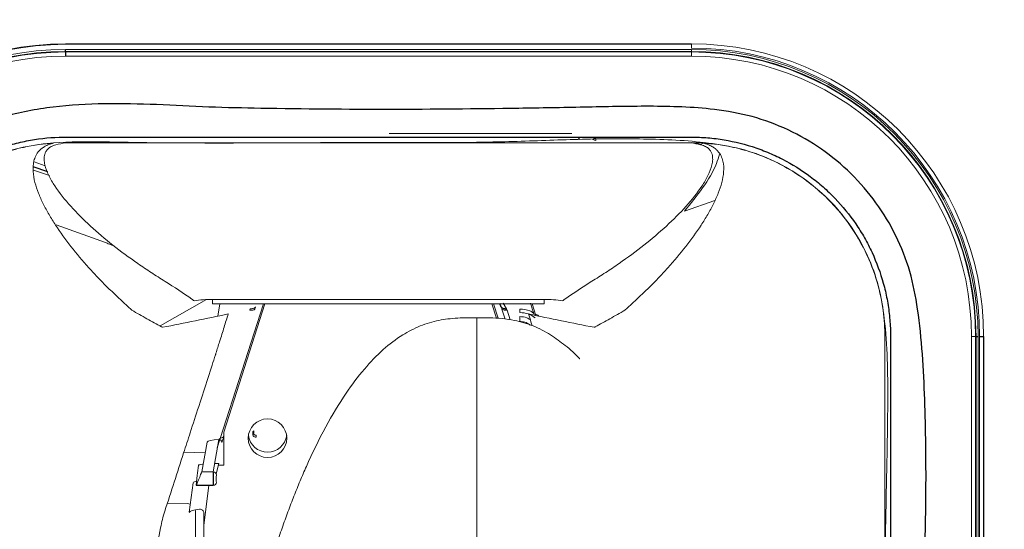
# Model space of a CAD drawing. Header units: millimetres. Extents: x 6 to 425, y 6 to 273.
# Tile 45 of 103: x 227.34 to 231.32, y 127.71 to 129.77. Entities that reach past the tile are written whole.
import ezdxf

# ---------------------------------------------------------------- set-up
doc = ezdxf.new("R2010")
doc.units = ezdxf.units.MM

msp = doc.modelspace()

# ---------------------------------------------------------------- linework, layer by layer
at = {"color": 144, "linetype": 'Continuous', "lineweight": 18}
for p, q in [((227.525, 129.6738), (230.0583, 129.6738)), ((230.0583, 129.6721), (227.525, 129.6721)), ((227.525, 129.6513), (230.0583, 129.6513)), ((230.0583, 129.6429), (227.525, 129.6429)), ((227.525, 129.6411), (230.0583, 129.6411)), ((230.0583, 129.6571), (230.0583, 129.6738)), ((230.0583, 129.6429), (230.0583, 129.6513)), ((230.0583, 129.6411), (230.0583, 129.6244)), ((230.0583, 129.6244), (227.525, 129.6244)), ((228.8352, 129.3117), (229.5746, 129.3117)), ((229.6018, 129.2932), (229.6066, 129.2867)), ((229.6607, 129.2867), (229.6573, 129.2886)), ((229.6656, 129.2932), (229.6607, 129.2867)), ((229.6714, 129.2913), (229.6714, 129.2831)), ((227.525, 129.2741), (230.0583, 129.2741)), ((227.3963, 129.1634), (227.4599, 129.1421)), ((227.3984, 129.1964), (227.4436, 129.1813)), ((230.1535, 129.0405), (230.0305, 128.9972)), ((227.6867, 128.8701), (227.4874, 128.9416)), ((228.1205, 128.6407), (229.4628, 128.6407)), ((228.1205, 128.6228), (228.1205, 128.6407)), ((229.4628, 128.6228), (229.4628, 128.6407)), ((228.0953, 128.6394), (227.9081, 128.5332)), ((228.1205, 128.6228), (229.4628, 128.6228)), ((228.1419, 128.5729), (228.1497, 128.6228)), ((228.1517, 128.0779), (228.3261, 128.6228)), ((228.3326, 128.6228), (228.1664, 128.1035)), ((229.2694, 128.5643), (229.2507, 128.6228)), ((229.2572, 128.6228), (229.276, 128.5639)), ((229.2886, 128.611), (229.2845, 128.6186)), ((229.3046, 128.5611), (229.2917, 128.6014)), ((229.2966, 128.6246), (229.3106, 128.6024)), ((229.4295, 128.5754), (229.4144, 128.6228)), ((229.3126, 128.5975), (229.3252, 128.558)), ((230.8416, 122.7241), (230.8416, 128.4908)), ((231.1919, 122.4908), (231.1919, 128.4908)), ((231.1919, 128.4908), (231.2086, 128.4908)), ((231.2086, 128.4908), (231.2086, 122.4908)), ((231.2105, 122.4908), (231.2105, 128.4908)), ((231.2188, 128.4908), (231.2188, 122.4908)), ((231.2247, 122.4908), (231.2247, 128.4908)), ((228.1664, 128.1035), (228.1664, 127.97)), ((228.2838, 128.1023), (228.2838, 128.0934)), ((228.2869, 128.1008), (228.2869, 128.1091)), ((228.2963, 128.0832), (228.2963, 128.0915)), ((228.0985, 128.063), (228.0764, 127.9433)), ((228.1233, 127.9433), (228.1453, 128.0744)), ((228.1394, 128.0396), (228.1503, 128.0736)), ((228.0043, 128.0223), (228.0906, 128.0203)), ((228.1289, 127.9768), (228.1453, 127.9768)), ((228.1453, 127.9768), (228.135, 127.9356)), ((228.1664, 127.97), (228.1436, 127.97)), ((228.0537, 127.8888), (228.0584, 127.9287)), ((228.0764, 127.9433), (228.1233, 127.9433)), ((228.0261, 127.7793), (228.0416, 127.899)), ((228.0539, 127.8888), (228.0537, 127.8888)), ((228.106, 127.8886), (228.0849, 127.7265)), ((228.0188, 127.8147), (227.9377, 127.8163)), ((228.0513, 127.5917), (228.0513, 127.7821)), ((228.0849, 127.7265), (228.0849, 127.49))]:
    msp.add_line(p, q, dxfattribs=at)
at = {"color": 7, "linetype": 'Continuous', "lineweight": 25}
for p, q in [((227.525, 129.6429), (227.525, 129.6513)), ((227.525, 129.6411), (227.525, 129.6244)), ((227.4537, 129.157), (227.3945, 129.1768)), ((229.2824, 128.6246), (229.2877, 128.6098)), ((231.2105, 128.4908), (231.2188, 128.4908)), ((231.2247, 128.4908), (231.2414, 128.4908)), ((231.2414, 128.4908), (231.2414, 122.4908)), ((228.0537, 127.8886), (228.1232, 127.8886)), ((227.9377, 127.8163), (227.9377, 127.817))]:
    msp.add_line(p, q, dxfattribs=at)
at = {"color": 144, "linetype": 'Continuous', "lineweight": 18, "flags": 128}
for points in [[(228.2916, 128.6014), (228.291, 128.6001), (228.2899, 128.5991), (228.2882, 128.5983), (228.2858, 128.5977), (228.2829, 128.5973), (228.2793, 128.5971), (228.2753, 128.5972), (228.2707, 128.5975)], [(228.2947, 128.611), (228.2939, 128.6091), (228.2926, 128.6075), (228.2907, 128.6061), (228.2882, 128.6048), (228.2851, 128.6039), (228.2815, 128.6031), (228.2774, 128.6026), (228.2727, 128.6024)], [(228.0555, 127.904), (228.0533, 127.9038), (228.0471, 127.9026), (228.0432, 127.901), (228.0416, 127.899)]]:
    msp.add_lwpolyline(points, dxfattribs=at)
at = {"color": 7, "linetype": 'Continuous', "lineweight": 25, "flags": 128}
msp.add_lwpolyline([(229.2886, 128.611), (229.2894, 128.6091), (229.2907, 128.6075), (229.2926, 128.6061), (229.2951, 128.6048), (229.2982, 128.6039), (229.3018, 128.6031), (229.3059, 128.6026), (229.3106, 128.6024)], dxfattribs=at)
at = {"color": 144, "linetype": 'Continuous', "lineweight": 18}
msp.add_circle((228.3429, 128.0792), 0.0779, dxfattribs=at)
for centre, radius, start, end in [((227.525, 128.4908), 1.183, 90, 180), ((227.525, 128.4908), 1.1813, 90, 180), ((227.525, 128.4908), 1.1605, 90, 180), ((227.525, 128.4908), 1.1522, 90, 180), ((227.525, 128.4908), 1.1503, 90, 180), ((230.0583, 128.4908), 1.183, 0, 90), ((230.0583, 128.4908), 1.1664, 0, 90), ((230.0583, 128.4908), 1.1605, 0, 90), ((230.0583, 128.4908), 1.1522, 0, 90), ((230.0583, 128.4908), 1.1503, 0, 90), ((227.525, 128.4908), 1.1336, 90, 180), ((230.0583, 128.4908), 1.1336, 0, 90), ((230.1472, 129.2082), 0.0763, 122.3941, 131.421), ((228.3432, 128.1014), 0.0785, 188.2446, 351.7554), ((228.2942, 128.0934), 0.0104, 134.6694, 281.7261), ((228.1455, 128.062), 0.0126, 1.5031, 89.4683), ((228.1233, 127.9306), 0.0127, 0.7593, 90.1178), ((228.1234, 127.9014), 0.0126, 269.411, 359.7119)]:
    msp.add_arc(centre, radius, start, end, dxfattribs=at)
for centre, major_axis, ratio, start_param, end_param in [((228.1596, 128.0626), (0.0612, 0.0001), 0.198387, 1.806818, 3.104482), ((228.4583, 126.2126), (0, 2.9591), 0.165902, 0.935358, 0.952155), ((228.0651, 127.9162), (0.0114, 0.0277), 0.030859, 3.014639, 6.086418), ((228.136, 127.9162), (0.0001, 0.015), 0.034389, 0.209648, 3.281428), ((228.0179, 127.7818), (0.0328, 0.0068), 0.980853, 0.986557, 1.340317), ((228.0932, 127.7789), (0.0672, 0.0001), 0.209811, 1.955889, 3.110309), ((228.0179, 127.7818), (0.0328, 0.0068), 0.980853, 6.081071, 6.31658), ((228.0811, 127.6853), (0.0003, 0.5192), 0.007385, 4.791821, 4.889146)]:
    msp.add_ellipse(centre, major_axis=major_axis, ratio=ratio, start_param=start_param, end_param=end_param, dxfattribs=at)
at = {"color": 7, "linetype": 'Continuous', "lineweight": 25}
msp.add_ellipse((228.1233, 127.9162), major_axis=(0.0001, 0.0277), ratio=0.018605, start_param=0.209501, end_param=3.28128, dxfattribs=at)
for points, knots in [([(228.6145, 121.1204), (228.6153, 121.0485), (228.6169, 120.9148), (228.6284, 120.7216), (228.6426, 120.5563), (228.6576, 120.4201), (228.671, 120.3144), (228.6813, 120.2403), (228.6887, 120.1901), (228.6949, 120.1493), (228.7025, 120.1013), (228.7129, 120.0378), (228.7268, 119.9578), (228.7467, 119.8498), (228.7745, 119.7098), (228.8128, 119.5331), (228.8618, 119.3266), (228.9218, 119.0945), (228.9916, 118.8467), (229.0683, 118.5941), (229.1756, 118.263), (229.3196, 117.8543), (229.5067, 117.3707), (229.705, 116.8961), (229.8801, 116.5038), (230.0256, 116.1918), (230.136, 115.9614), (230.2412, 115.7477), (230.3358, 115.5596), (230.4165, 115.402), (230.4795, 115.2806), (230.5261, 115.192), (230.5581, 115.1315), (230.5868, 115.0775), (230.6209, 115.0135), (230.669, 114.9241), (230.7318, 114.8085), (230.8084, 114.6692), (230.8941, 114.5155), (230.9852, 114.3545), (231.0775, 114.1937), (231.2308, 113.9303), (231.4475, 113.5682), (231.7325, 113.1097), (232.0099, 112.6799), (232.2808, 112.274), (232.4907, 111.9693), (232.65, 111.7429), (232.751, 111.6011), (232.8427, 111.4737), (232.9171, 111.3715), (232.9753, 111.292), (233.0189, 111.2329), (233.0567, 111.1819), (233.0979, 111.1263), (233.1517, 111.0543), (233.2242, 110.958), (233.3152, 110.838), (233.4204, 110.7011), (233.5716, 110.5067), (233.7586, 110.2708), (233.9762, 110.0034), (234.1797, 109.7592), (234.3687, 109.5376), (234.5411, 109.3397), (234.6943, 109.1672), (234.813, 109.0359), (234.9009, 108.9399), (234.9624, 108.8733), (235.0192, 108.8122), (235.0815, 108.7456), (235.159, 108.6635), (235.256, 108.5619), (235.3655, 108.4489), (235.4804, 108.332), (235.6545, 108.1578), (235.896, 107.9227), (236.1468, 107.6895), (236.3456, 107.5111), (236.4757, 107.3969), (236.5898, 107.2989), (236.6733, 107.2285), (236.73, 107.1813), (236.7758, 107.1433), (236.83, 107.0989), (236.9018, 107.0407), (236.9909, 106.9695), (237.097, 106.8863), (237.2201, 106.7921), (237.3581, 106.6893), (237.5664, 106.5391), (237.8322, 106.3578), (238.1464, 106.1611), (238.4367, 105.9953), (238.7031, 105.8573), (238.9328, 105.7498), (239.1261, 105.6679), (239.2837, 105.6069), (239.4017, 105.5652), (239.4914, 105.5355), (239.5691, 105.5109), (239.6693, 105.4813), (239.7965, 105.4473), (239.9474, 105.4122), (240.1361, 105.3763), (240.3474, 105.3478), (240.569, 105.3328), (240.7702, 105.3321), (240.9673, 105.3437), (241.1566, 105.3675), (241.3332, 105.4024), (241.4687, 105.4377), (241.5725, 105.4698), (241.6637, 105.5014), (241.7697, 105.5425), (241.8893, 105.5958), (242.0198, 105.6624), (242.1525, 105.7394), (242.2842, 105.8264), (242.4059, 105.9165), (242.5312, 106.0186), (242.6536, 106.1293), (242.7674, 106.2432), (242.8545, 106.3374), (242.925, 106.4182), (242.9889, 106.4951), (243.0536, 106.5766), (243.1397, 106.6909), (243.2473, 106.8442), (243.375, 107.0442), (243.5038, 107.2666), (243.6332, 107.5127), (243.7626, 107.784), (243.8921, 108.0843), (244.0211, 108.4157), (244.1488, 108.7804), (244.2729, 109.175), (244.4257, 109.7163), (244.5906, 110.3999), (244.7547, 111.2211), (244.8922, 112.0467), (245.0067, 112.8677), (245.1012, 113.676), (245.1787, 114.4644), (245.24, 115.2063), (245.2882, 115.8981), (245.3259, 116.537), (245.356, 117.1409), (245.38, 117.7141), (245.3994, 118.2737), (245.4182, 118.9425), (245.4341, 119.7398), (245.4442, 120.6732), (245.4466, 121.6452), (245.4407, 122.6561), (245.4265, 123.7058), (245.4038, 124.7941), (245.3731, 125.9012), (245.3347, 127.0254), (245.2891, 128.1651), (245.2355, 129.3379), (245.1741, 130.5431), (245.1049, 131.7799), (245.0279, 133.0472), (244.9324, 134.51), (244.8158, 136.1665), (244.6757, 138.0139), (244.5249, 139.8823), (244.3631, 141.7795), (244.1914, 143.7005), (244.0107, 145.6399), (243.8234, 147.5791), (243.631, 149.5117), (243.4348, 151.4314), (243.2363, 153.3314), (243.0607, 154.9826), (242.9097, 156.3865), (242.784, 157.5464), (242.6596, 158.6885), (242.537, 159.8107), (242.4165, 160.9109), (242.2988, 161.9865), (242.1879, 163.002), (242.0849, 163.9506), (241.9903, 164.8274), (241.9013, 165.6607), (241.8179, 166.4506), (241.7402, 167.1977), (241.6687, 167.8969), (241.6035, 168.5493), (241.5443, 169.1566), (241.4906, 169.7255), (241.4422, 170.2568), (241.399, 170.7513), (241.361, 171.2103), (241.3337, 171.5614), (241.3149, 171.8157), (241.3027, 171.9844), (241.2911, 172.1504), (241.2793, 172.3242), (241.2667, 172.5156), (241.2533, 172.7295), (241.2395, 172.9622), (241.2275, 173.1779), (241.2174, 173.3724), (241.209, 173.5439), (241.2012, 173.7155), (241.1941, 173.8853), (241.1879, 174.0512), (241.1826, 174.2106), (241.1783, 174.3617), (241.1752, 174.4988), (241.1736, 174.5864), (241.1732, 174.6232), (241.1732, 174.6257)], [0, 0, 0, 0, 0.003024, 0.00562, 0.007797, 0.00956, 0.010911, 0.011851, 0.012382, 0.012808, 0.013411, 0.014218, 0.015229, 0.016446, 0.018287, 0.020463, 0.022979, 0.025839, 0.028859, 0.031851, 0.034817, 0.040553, 0.046188, 0.051717, 0.057131, 0.059918, 0.06267, 0.06524, 0.06746, 0.069326, 0.070832, 0.071774, 0.072483, 0.072987, 0.073703, 0.074769, 0.076186, 0.077847, 0.079773, 0.081723, 0.083664, 0.085598, 0.091301, 0.096917, 0.102555, 0.107375, 0.112266, 0.114206, 0.116101, 0.117757, 0.119157, 0.120094, 0.120867, 0.121477, 0.122099, 0.123052, 0.124317, 0.125908, 0.127815, 0.12978, 0.133708, 0.137357, 0.140727, 0.143821, 0.146635, 0.149098, 0.151191, 0.152296, 0.153264, 0.154094, 0.154969, 0.156186, 0.157713, 0.159475, 0.161236, 0.162984, 0.167397, 0.172099, 0.174054, 0.176047, 0.177717, 0.178938, 0.179597, 0.180119, 0.180873, 0.181876, 0.183125, 0.184585, 0.186273, 0.188181, 0.190208, 0.194674, 0.198733, 0.202406, 0.205712, 0.208668, 0.210827, 0.212702, 0.214303, 0.215004, 0.21586, 0.217024, 0.218491, 0.220255, 0.222194, 0.224907, 0.227374, 0.229606, 0.231611, 0.233946, 0.235927, 0.237568, 0.238575, 0.239511, 0.240756, 0.242339, 0.243853, 0.245585, 0.247374, 0.249021, 0.250525, 0.252633, 0.254371, 0.255731, 0.256777, 0.257839, 0.258958, 0.260135, 0.26245, 0.264982, 0.267745, 0.270675, 0.273859, 0.277318, 0.281072, 0.285145, 0.289559, 0.294161, 0.302916, 0.311736, 0.320542, 0.329258, 0.33781, 0.34613, 0.354157, 0.361207, 0.367921, 0.374264, 0.380204, 0.385946, 0.391852, 0.401223, 0.410996, 0.421174, 0.431759, 0.442751, 0.45415, 0.465953, 0.47754, 0.489484, 0.501779, 0.514418, 0.527391, 0.54069, 0.554301, 0.573436, 0.592854, 0.612499, 0.63232, 0.652672, 0.673094, 0.693524, 0.713897, 0.734146, 0.754201, 0.773989, 0.786409, 0.79867, 0.810753, 0.822637, 0.834302, 0.845725, 0.85687, 0.866668, 0.876019, 0.884926, 0.893394, 0.901429, 0.909039, 0.916049, 0.922672, 0.928917, 0.934796, 0.940318, 0.945498, 0.950357, 0.952391, 0.954372, 0.956304, 0.958307, 0.960656, 0.963352, 0.966384, 0.969751, 0.972187, 0.974786, 0.977562, 0.980537, 0.983738, 0.987203, 0.990981, 0.995126, 0.999666, 1, 1, 1, 1]), ([(229.8322, 121.6095), (229.8517, 121.6094), (229.9671, 121.6091), (230.1342, 121.6202), (230.3301, 121.6595), (230.4754, 121.719), (230.6094, 121.803), (230.7286, 121.9099), (230.8277, 122.0362), (230.9043, 122.1777), (230.9569, 122.33), (230.9996, 122.6381), (231.0064, 123.0989), (231.006, 123.7093), (230.987, 124.3199), (230.9755, 125.3389), (230.9735, 126.2768), (230.9853, 127.1337), (231, 127.5012), (231.0105, 127.8687), (231.0052, 128.2357), (230.989, 128.532), (230.9471, 128.7546), (230.8896, 128.9), (230.8091, 129.0337), (230.7074, 129.1522), (230.587, 129.2516), (230.4518, 129.3297), (230.3054, 129.3841), (230.1161, 129.4174), (229.8879, 129.4236), (229.6242, 129.4175), (229.1, 129.4081), (228.5937, 129.4067), (228.1051, 129.4173), (227.8945, 129.4292), (227.6842, 129.4341), (227.4752, 129.4224), (227.2869, 129.3875), (227.1243, 129.3263), (226.9896, 129.2472), (226.8704, 129.1464), (226.7694, 129.0274), (226.6905, 128.8928), (226.6334, 128.746), (226.6059, 128.5891), (226.6012, 128.4289), (226.6065, 127.9108), (226.6019, 127.0349), (226.6005, 125.6172), (226.6133, 124.501), (226.5965, 123.6862), (226.5777, 123.3578), (226.5657, 123.0295), (226.574, 122.7023), (226.6035, 122.4329), (226.6591, 122.2261), (226.7262, 122.0843), (226.8148, 121.9562), (226.9223, 121.845), (227.0471, 121.7534), (227.1985, 121.6776), (227.3755, 121.627), (227.573, 121.6022), (227.7737, 121.5987), (227.9759, 121.6072), (228.178, 121.6196), (228.3682, 121.6249), (228.4906, 121.6243), (228.5461, 121.624)], [0, 0, 0, 0, 0.002727, 0.01613, 0.023339, 0.030548, 0.037947, 0.045347, 0.052814, 0.060281, 0.067743, 0.075205, 0.103625, 0.132071, 0.160547, 0.189006, 0.274516, 0.29164, 0.308791, 0.325927, 0.343021, 0.360097, 0.367337, 0.374577, 0.381818, 0.38906, 0.396299, 0.403539, 0.410779, 0.418018, 0.430298, 0.442605, 0.454913, 0.503569, 0.513366, 0.523226, 0.533045, 0.542765, 0.552444, 0.559687, 0.56693, 0.574169, 0.581408, 0.588647, 0.595887, 0.603303, 0.610783, 0.618268, 0.675733, 0.733198, 0.816454, 0.831751, 0.847104, 0.862425, 0.877654, 0.892845, 0.900166, 0.907486, 0.91466, 0.921834, 0.929015, 0.936194, 0.945383, 0.954596, 0.963946, 0.973409, 0.982884, 0.992248, 1, 1, 1, 1]), ([(226.7188, 122.5643), (226.7188, 123.9482), (226.7188, 125.3321), (226.7188, 127.0619), (226.7188, 127.5809), (226.7188, 128.1431), (226.7188, 128.3809), (226.7188, 128.4458), (226.7188, 128.4782), (226.7188, 128.489), (226.719, 128.5107), (226.7193, 128.5215), (226.7221, 128.5755), (226.7278, 128.6187), (226.7395, 128.6727), (226.7421, 128.6835), (226.7478, 128.7051), (226.7508, 128.7159), (226.7607, 128.7481), (226.7681, 128.7691), (226.7928, 128.831), (226.8125, 128.8706), (226.8471, 128.9277), (226.8595, 128.9464), (226.8859, 128.9827), (226.8998, 129.0001), (226.9432, 129.0506), (226.9748, 129.0817), (227.0261, 129.1244), (227.0439, 129.138), (227.0806, 129.1638), (227.0994, 129.1758), (227.157, 129.2094), (227.197, 129.2285), (227.2593, 129.2522), (227.2805, 129.2593), (227.3236, 129.2717), (227.3453, 129.277), (227.4108, 129.29), (227.4548, 129.2951), (227.5103, 129.2969), (227.5215, 129.2969), (227.5438, 129.2969), (227.5772, 129.2969), (227.9674, 129.2969), (228.7033, 129.2969), (229.506, 129.2969), (229.952, 129.2969), (230.0523, 129.2969), (230.0635, 129.297), (230.0858, 129.2965), (230.0969, 129.2961), (230.1304, 129.294), (230.1527, 129.2917), (230.2188, 129.282), (230.2619, 129.272), (230.3251, 129.2518), (230.3459, 129.2442), (230.387, 129.2272), (230.4074, 129.2178), (230.4669, 129.1872), (230.5044, 129.1637), (230.5576, 129.1241), (230.5748, 129.1102), (230.6081, 129.0808), (230.6244, 129.0652), (230.6707, 129.0169), (230.6986, 128.9826), (230.736, 128.9279), (230.7478, 128.9091), (230.7698, 128.8705), (230.7801, 128.8505), (230.8083, 128.7898), (230.8235, 128.7482), (230.8412, 128.6843), (230.8462, 128.6628), (230.8545, 128.6192), (230.8578, 128.597), (230.8624, 128.5525), (230.8638, 128.5303), (230.8645, 128.4969), (230.8645, 128.4857), (230.8645, 128.4635), (230.8645, 128.2743), (230.8645, 127.7289), (230.8645, 126.4822), (230.8645, 125.0575), (230.8645, 123.8109), (230.8645, 123.1876), (230.8645, 122.876), (230.8645, 122.7201), (230.8645, 122.6422), (230.8645, 122.6033), (230.8645, 122.5838), (230.8645, 122.574), (230.8645, 122.5699), (230.8645, 122.5671), (230.8645, 122.5657), (230.8645, 122.5643)], [0, 0, 0, 0, 0.25, 0.25, 0.3125, 0.34375, 0.351562, 0.355469, 0.355469, 0.357422, 0.357422, 0.359375, 0.359375, 0.367187, 0.367187, 0.369141, 0.369141, 0.371094, 0.371094, 0.375, 0.375, 0.382812, 0.382812, 0.386719, 0.386719, 0.390625, 0.390625, 0.398437, 0.398437, 0.402344, 0.402344, 0.40625, 0.40625, 0.414062, 0.414062, 0.417969, 0.417969, 0.421875, 0.421875, 0.429687, 0.429687, 0.431641, 0.431641, 0.433594, 0.4375, 0.5, 0.5625, 0.578125, 0.578125, 0.580078, 0.580078, 0.582031, 0.582031, 0.585937, 0.585937, 0.59375, 0.59375, 0.597656, 0.597656, 0.601562, 0.601562, 0.609375, 0.609375, 0.613281, 0.613281, 0.617187, 0.617187, 0.625, 0.625, 0.628906, 0.628906, 0.632812, 0.632812, 0.640625, 0.640625, 0.644531, 0.644531, 0.648437, 0.648437, 0.652344, 0.652344, 0.654297, 0.654297, 0.65625, 0.6875, 0.75, 0.875, 0.9375, 0.96875, 0.984375, 0.992187, 0.996094, 0.998047, 0.999023, 0.999512, 0.999756, 0.999756, 1, 1, 1, 1])]:
    msp.add_open_spline(points, degree=3, knots=knots, dxfattribs=at)
at = {"color": 144, "linetype": 'Continuous', "lineweight": 18}
for points, knots in [([(226.7033, 128.0896), (226.7035, 128.0946), (226.7079, 128.2621), (226.7241, 128.4737), (226.7709, 128.7207), (226.8209, 128.8439), (226.8901, 128.957), (226.9773, 129.0571), (227.0803, 129.1409), (227.1956, 129.2064), (227.3205, 129.2516), (227.4741, 129.2783), (227.6529, 129.2786), (228.0994, 129.2693), (228.5839, 129.2769), (229.089, 129.2733), (229.3698, 129.2793), (229.6335, 129.2903), (229.8971, 129.2909), (230.117, 129.2791), (230.2898, 129.2441), (230.413, 129.1942), (230.526, 129.1246), (230.6259, 129.0372), (230.7094, 128.934), (230.7746, 128.8185), (230.82, 128.6935), (230.8513, 128.4979), (230.8554, 128.2342), (230.8479, 127.9058), (230.8216, 126.3717), (230.819, 124.8368), (230.8486, 123.3015), (230.8572, 122.9715), (230.8518, 122.7092), (230.8189, 122.5186), (230.7751, 122.4017), (230.7127, 122.2938), (230.6333, 122.1977), (230.5386, 122.1166), (230.4318, 122.0522), (230.3156, 122.007), (230.1821, 121.9792), (230.0876, 121.9788), (230.0346, 121.9786)], [0, 0, 0, 0, 0.001221, 0.04055, 0.051204, 0.061858, 0.072514, 0.083169, 0.093822, 0.104475, 0.115128, 0.125781, 0.142021, 0.15829, 0.23388, 0.259211, 0.280499, 0.301815, 0.323076, 0.344288, 0.354941, 0.365594, 0.376251, 0.386908, 0.397562, 0.408217, 0.418872, 0.429526, 0.455998, 0.482522, 0.509047, 0.827199, 0.853865, 0.88053, 0.907128, 0.917146, 0.927163, 0.937169, 0.947175, 0.957182, 0.967189, 0.977201, 0.987213, 1, 1, 1, 1]), ([(226.7416, 128.4908), (226.7416, 128.5237), (226.7458, 128.5932), (226.7691, 128.7087), (226.8164, 128.8349), (226.8962, 128.9676), (226.9965, 129.0747), (227.0964, 129.1487), (227.1788, 129.1956), (227.2662, 129.2321), (227.3675, 129.2608), (227.4374, 129.2702), (227.477, 129.2726)], [0.10149677, 0.10149677, 0.10149677, 0.10149677, 0.11109677, 0.12069677, 0.13029677, 0.13989677, 0.14949677, 0.15429677, 0.15909677, 0.16389677, 0.16869677, 0.1755, 0.1755, 0.1755, 0.1755]), ([(227.7939, 128.5969), (227.778, 128.6113), (227.7625, 128.6257), (227.7319, 128.654), (227.7171, 128.6683), (227.688, 128.6967), (227.6738, 128.7109), (227.6463, 128.7395), (227.633, 128.7538), (227.5941, 128.7967), (227.57, 128.8255), (227.525, 128.8831), (227.504, 128.9118), (227.4757, 128.955), (227.4669, 128.9695), (227.4502, 128.9983), (227.4423, 129.0127), (227.428, 129.0416), (227.4215, 129.056), (227.4102, 129.0849), (227.4053, 129.0994), (227.3979, 129.1283), (227.3952, 129.1428), (227.3932, 129.1717), (227.3939, 129.1862), (227.399, 129.2075), (227.4015, 129.2145), (227.4085, 129.2284), (227.413, 129.2352), (227.4221, 129.2449), (227.4256, 129.2481), (227.4333, 129.2541), (227.4376, 129.2569), (227.4472, 129.2623), (227.4525, 129.2648), (227.464, 129.2691), (227.4704, 129.2711), (227.477, 129.2726)], [0, 0, 0, 0, 0.0625, 0.0625, 0.125, 0.125, 0.1875, 0.1875, 0.25, 0.25, 0.375, 0.375, 0.5, 0.5, 0.5625, 0.5625, 0.625, 0.625, 0.6875, 0.6875, 0.75, 0.75, 0.8125, 0.8125, 0.875, 0.875, 0.90625, 0.90625, 0.9375, 0.9375, 0.953125, 0.953125, 0.96875, 0.96875, 0.984375, 0.984375, 1, 1, 1, 1]), ([(227.4866, 129.2654), (227.483, 129.2646), (227.4795, 129.2636), (227.4732, 129.2613), (227.4702, 129.26), (227.4649, 129.2573), (227.4625, 129.2558), (227.4581, 129.2527), (227.4562, 129.2511), (227.4509, 129.2462), (227.4482, 129.2427), (227.4441, 129.2356), (227.4425, 129.232), (227.4392, 129.2212), (227.4385, 129.2139), (227.4389, 129.1993), (227.44, 129.192), (227.4451, 129.1702), (227.4507, 129.1559), (227.4646, 129.1275), (227.4729, 129.1133), (227.5005, 129.0714), (227.5224, 129.044), (227.5709, 128.9899), (227.5975, 128.9633), (227.683, 128.8848), (227.7475, 128.8344), (227.8356, 128.7733), (227.8536, 128.7612), (227.8811, 128.7432), (227.8904, 128.7372), (227.9091, 128.7253), (227.9186, 128.7194), (227.9658, 128.6898), (228.0026, 128.6659), (228.0371, 128.6412)], [0, 0, 0, 0, 0.007812, 0.007812, 0.015625, 0.015625, 0.023437, 0.023437, 0.03125, 0.03125, 0.046875, 0.046875, 0.0625, 0.0625, 0.09375, 0.09375, 0.125, 0.125, 0.1875, 0.1875, 0.25, 0.25, 0.375, 0.375, 0.5, 0.5, 0.75, 0.75, 0.8125, 0.8125, 0.84375, 0.84375, 0.875, 0.875, 1, 1, 1, 1]), ([(229.5463, 128.6413), (229.5809, 128.6659), (229.6177, 128.6899), (229.6649, 128.7195), (229.6744, 128.7254), (229.6931, 128.7373), (229.7024, 128.7433), (229.7299, 128.7613), (229.7479, 128.7734), (229.8359, 128.8344), (229.9002, 128.8848), (229.9855, 128.9631), (230.0122, 128.9897), (230.0607, 129.0437), (230.0825, 129.0711), (230.1101, 129.1129), (230.1185, 129.1271), (230.1324, 129.1556), (230.1381, 129.1699), (230.1432, 129.1916), (230.1444, 129.1989), (230.1448, 129.2135), (230.1442, 129.2209), (230.1409, 129.2318), (230.1393, 129.2354), (230.1352, 129.2425), (230.1325, 129.246), (230.1255, 129.2527), (230.1212, 129.2558), (230.1104, 129.2614), (230.1039, 129.2637), (230.0967, 129.2654)], [0, 0, 0, 0, 0.125, 0.125, 0.15625, 0.15625, 0.1875, 0.1875, 0.25, 0.25, 0.5, 0.5, 0.625, 0.625, 0.75, 0.75, 0.8125, 0.8125, 0.875, 0.875, 0.90625, 0.90625, 0.9375, 0.9375, 0.953125, 0.953125, 0.96875, 0.96875, 0.984375, 0.984375, 1, 1, 1, 1]), ([(230.1063, 129.2726), (230.113, 129.271), (230.1193, 129.2691), (230.131, 129.2647), (230.1363, 129.2622), (230.1459, 129.2568), (230.1503, 129.2539), (230.158, 129.2478), (230.1614, 129.2446), (230.1706, 129.2348), (230.1751, 129.228), (230.182, 129.214), (230.1845, 129.2069), (230.1895, 129.1855), (230.1901, 129.1711), (230.188, 129.1422), (230.1853, 129.1277), (230.1778, 129.0987), (230.1729, 129.0842), (230.1615, 129.0554), (230.155, 129.041), (230.1407, 129.0122), (230.1328, 128.9978), (230.1161, 128.969), (230.1073, 128.9546), (230.0789, 128.9113), (230.058, 128.8826), (230.013, 128.8252), (229.9889, 128.7964), (229.9502, 128.7537), (229.9369, 128.7394), (229.9095, 128.7109), (229.8953, 128.6967), (229.8663, 128.6683), (229.8514, 128.6541), (229.8285, 128.6328), (229.8208, 128.6257), (229.8091, 128.6149), (229.8052, 128.6113), (229.7993, 128.6059), (229.7974, 128.6041), (229.7934, 128.6005), (229.7914, 128.5987), (229.7894, 128.5969)], [0, 0, 0, 0, 0.015625, 0.015625, 0.03125, 0.03125, 0.046875, 0.046875, 0.0625, 0.0625, 0.09375, 0.09375, 0.125, 0.125, 0.1875, 0.1875, 0.25, 0.25, 0.3125, 0.3125, 0.375, 0.375, 0.4375, 0.4375, 0.5, 0.5, 0.625, 0.625, 0.75, 0.75, 0.8125, 0.8125, 0.875, 0.875, 0.9375, 0.9375, 0.96875, 0.96875, 0.984375, 0.984375, 0.992188, 0.992188, 1, 1, 1, 1]), ([(230.8416, 128.4908), (230.8416, 128.5237), (230.8375, 128.5932), (230.8142, 128.7087), (230.7669, 128.8349), (230.6871, 128.9676), (230.5868, 129.0747), (230.4869, 129.1487), (230.4045, 129.1956), (230.3171, 129.2321), (230.2158, 129.2608), (230.1459, 129.2702), (230.1063, 129.2726)], [0.10149677, 0.10149677, 0.10149677, 0.10149677, 0.11109677, 0.12069677, 0.13029677, 0.13989677, 0.14949677, 0.15429677, 0.15909677, 0.16389677, 0.16869677, 0.1755, 0.1755, 0.1755, 0.1755]), ([(230.0305, 128.9972), (230.0559, 129.0286), (230.1068, 129.0917), (230.1543, 129.169), (230.1686, 129.2149), (230.1725, 129.2277)], [0, 0, 0, 0, 0.417764, 0.838348, 1, 1, 1, 1]), ([(227.7233, 128.8558), (227.7163, 128.8588), (227.7033, 128.8642), (227.6919, 128.8683), (227.6867, 128.8701)], [0, 0, 0, 0, 0.54248, 1, 1, 1, 1]), ([(228.046, 128.6348), (228.0578, 128.637), (228.0702, 128.6384), (228.0952, 128.6403), (228.1078, 128.6407), (228.1205, 128.6407)], [0, 0, 0, 0, 0.5, 0.5, 1, 1, 1, 1]), ([(229.4628, 128.6407), (229.4755, 128.6407), (229.4881, 128.6403), (229.5131, 128.6384), (229.5255, 128.637), (229.5373, 128.6348)], [0, 0, 0, 0, 0.5, 0.5, 1, 1, 1, 1]), ([(229.2888, 128.6103), (229.2895, 128.6082), (229.2905, 128.6051), (229.2915, 128.6019), (229.2918, 128.601)], [0, 0, 0, 0, 0.6994216, 1, 1, 1, 1]), ([(229.2917, 128.6014), (229.292, 128.5996), (229.294, 128.5983), (229.301, 128.597), (229.3062, 128.5969), (229.3126, 128.5975)], [0, 0, 0, 0, 0.5, 0.5, 1, 1, 1, 1]), ([(229.3642, 128.6011), (229.3642, 128.6018), (229.3642, 128.6008), (229.3642, 128.5958), (229.3642, 128.5918), (229.3642, 128.5876)], [0, 0, 0, 0, 0.5, 0.5, 1, 1, 1, 1]), ([(229.3642, 128.6011), (229.3781, 128.6003), (229.3981, 128.5991), (229.4147, 128.5886), (229.4198, 128.5854)], [0, 0, 0, 0, 0.692433, 1, 1, 1, 1]), ([(229.4072, 128.6246), (229.412, 128.6096), (229.4171, 128.5937), (229.4222, 128.5778), (229.4225, 128.5768)], [0, 0, 0, 0, 0.938413, 1, 1, 1, 1]), ([(227.9141, 128.5299), (227.8947, 128.5407), (227.8748, 128.5512), (227.8345, 128.5733), (227.8142, 128.5849), (227.7939, 128.5969)], [0, 0, 0, 0, 0.5, 0.5, 1, 1, 1, 1]), ([(228.1331, 128.4196), (228.1334, 128.4207), (228.1338, 128.4218), (228.1341, 128.423), (228.139, 128.4384), (228.1439, 128.4539), (228.1488, 128.4694), (228.152, 128.4796), (228.1552, 128.4898), (228.1584, 128.5001), (228.1614, 128.5093), (228.1643, 128.5186), (228.1671, 128.5278), (228.1727, 128.5457), (228.1783, 128.5636), (228.1838, 128.5816)], [-0.000107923, -0.000107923, -0.000107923, -0.000107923, 0, 0, 0, 0.001482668, 0.001482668, 0.001482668, 0.002461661, 0.002461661, 0.002461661, 0.003347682, 0.003347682, 0.003347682, 0.005063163, 0.005063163, 0.005063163, 0.005063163]), ([(229.1895, 128.5664), (229.1767, 128.5664), (229.1511, 128.5664), (229.1121, 128.5652), (229.0737, 128.5619), (229.0225, 128.5538), (228.9597, 128.5349), (228.8833, 128.4955), (228.8069, 128.4368), (228.7306, 128.357), (228.6523, 128.2524), (228.5735, 128.1204), (228.515, 127.9999), (228.4743, 127.9056), (228.4495, 127.8445), (228.4253, 127.781), (228.4015, 127.715), (228.3864, 127.67), (228.3788, 127.6471)], [0, 0, 0, 0, 0.028795, 0.057635, 0.087708, 0.115659, 0.174422, 0.234621, 0.308794, 0.391599, 0.484599, 0.605418, 0.741229, 0.789734, 0.839842, 0.891576, 0.944956, 1, 1, 1, 1]), ([(229.1895, 128.5664), (229.2068, 128.5664), (229.2411, 128.5664), (229.2923, 128.5637), (229.3519, 128.5551), (229.4191, 128.535), (229.4881, 128.4997), (229.5496, 128.4534), (229.5895, 128.4208), (229.6062, 128.4), (229.6065, 128.3996)], [0, 0, 0, 0, 0.111523, 0.220502, 0.330035, 0.498209, 0.66994, 0.826745, 0.996692, 1, 1, 1, 1]), ([(229.1895, 128.5664), (229.1895, 128.5452), (229.1895, 128.5027), (229.1895, 128.4031), (229.1895, 128.2861), (229.1895, 128.1537), (229.1895, 128.01), (229.1895, 127.8294), (229.1895, 127.6068), (229.1895, 127.3543), (229.1895, 127.1779), (229.1895, 127.0988)], [0, 0, 0, 0, 0.09916, 0.19841, 0.297327, 0.395511, 0.492953, 0.589194, 0.737179, 0.882297, 1, 1, 1, 1]), ([(229.3639, 128.5708), (229.3639, 128.5665), (229.3639, 128.562), (229.3639, 128.5548), (229.3639, 128.5523), (229.3639, 128.5515)], [0, 0, 0, 0, 0.5, 0.5, 1, 1, 1, 1]), ([(229.3639, 128.5708), (229.3738, 128.5701), (229.3893, 128.5691), (229.4022, 128.5608), (229.4068, 128.5577)], [0, 0, 0, 0, 0.637272, 1, 1, 1, 1]), ([(229.3642, 128.5876), (229.376, 128.5866), (229.3985, 128.5846), (229.4171, 128.5721), (229.426, 128.5661)], [0, 0, 0, 0, 0.523531, 1, 1, 1, 1]), ([(229.3995, 128.5816), (229.4011, 128.5764), (229.4059, 128.5605), (229.4109, 128.5447), (229.4142, 128.534)], [0, 0, 0, 0, 0.326237, 1, 1, 1, 1]), ([(229.4278, 128.5809), (229.432, 128.5792), (229.4368, 128.5772), (229.4401, 128.5735), (229.4405, 128.5731)], [0, 0, 0, 0, 0.887111, 1, 1, 1, 1]), ([(229.7894, 128.5969), (229.7691, 128.5849), (229.7488, 128.5733), (229.7086, 128.5513), (229.6886, 128.5407), (229.6693, 128.5299)], [0, 0, 0, 0, 0.5, 0.5, 1, 1, 1, 1]), ([(229.3639, 128.5515), (229.3708, 128.5508), (229.3846, 128.5495), (229.3992, 128.5432), (229.4049, 128.5374), (229.4058, 128.5365)], [0, 0, 0, 0, 0.457547, 0.914635, 1, 1, 1, 1]), ([(227.9272, 127.7846), (227.9526, 127.8628), (227.978, 127.9411), (228.0034, 128.0193), (228.0122, 128.0465), (228.021, 128.0738), (228.0299, 128.101), (228.0414, 128.1366), (228.0529, 128.1721), (228.0645, 128.2077), (228.0825, 128.2633), (228.1005, 128.3189), (228.1185, 128.3745), (228.123, 128.3884), (228.1275, 128.4023), (228.132, 128.4162), (228.1324, 128.4173), (228.1327, 128.4185), (228.1331, 128.4196)], [0, 0, 0, 0, 0.0074981, 0.0074981, 0.0074981, 0.01010773, 0.01010773, 0.01010773, 0.01351686, 0.01351686, 0.01351686, 0.0188467, 0.0188467, 0.0188467, 0.02017861, 0.02017861, 0.02017861, 0.02028654, 0.02028654, 0.02028654, 0.02028654]), ([(228.1456, 128.0746), (228.1463, 128.0751), (228.1476, 128.0758), (228.1505, 128.0773), (228.1521, 128.0781), (228.1554, 128.0797), (228.1572, 128.0805), (228.1597, 128.0817), (228.1606, 128.0821), (228.1619, 128.0827), (228.1623, 128.083), (228.1631, 128.0835), (228.1636, 128.0838), (228.1637, 128.0842)], [0, 0, 0, 0, 0.25, 0.25, 0.5, 0.5, 0.75, 0.75, 0.875, 0.875, 0.9375, 0.9375, 1, 1, 1, 1]), ([(228.1651, 128.0873), (228.1654, 128.0862), (228.1656, 128.0851), (228.1655, 128.0828), (228.1652, 128.0816), (228.164, 128.0784), (228.1631, 128.0762), (228.1613, 128.072), (228.1605, 128.0698), (228.1593, 128.0667), (228.1589, 128.0657), (228.1583, 128.0638), (228.1581, 128.0629), (228.158, 128.0623)], [0, 0, 0, 0, 0.125, 0.125, 0.25, 0.25, 0.5, 0.5, 0.75, 0.75, 0.875, 0.875, 1, 1, 1, 1]), ([(228.1651, 128.0873), (228.165, 128.0867), (228.1649, 128.0861), (228.1647, 128.0855), (228.1645, 128.0852), (228.1644, 128.0849), (228.1642, 128.0847), (228.1641, 128.0845), (228.1639, 128.0844), (228.1638, 128.0843), (228.1638, 128.0843), (228.1637, 128.0843), (228.1637, 128.0842)], [0, 0, 0, 0, 0.0000558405, 0.0000558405, 0.0000558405, 0.0000848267, 0.0000848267, 0.0000848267, 0.0001003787, 0.0001003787, 0.0001003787, 0.0001039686, 0.0001039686, 0.0001039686, 0.0001039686]), ([(228.2839, 128.1023), (228.2839, 128.103), (228.2839, 128.1048), (228.285, 128.1072), (228.2863, 128.1085), (228.2869, 128.1091)], [0, 0, 0, 0, 0.274825, 0.664973, 1, 1, 1, 1]), ([(228.2963, 128.0915), (228.2942, 128.0913), (228.292, 128.0917), (228.2879, 128.0938), (228.2861, 128.0955), (228.285, 128.0975)], [0, 0, 0, 0, 0.5, 0.5, 1, 1, 1, 1]), ([(228.0632, 127.9689), (228.0633, 127.9691), (228.0636, 127.9702), (228.0678, 127.9721), (228.0751, 127.9739), (228.0814, 127.9745), (228.0821, 127.9746)], [0, 0, 0, 0, 0.0882377, 0.5067256, 0.9380366, 1, 1, 1, 1]), ([(227.927, 127.7839), (227.927, 127.7839), (227.927, 127.7839), (227.927, 127.7839), (227.9271, 127.7841), (227.9271, 127.7843), (227.9272, 127.7846)], [-0.00000005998, -0.00000005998, -0.00000005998, -0.00000005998, 0, 0, 0, 0.00002207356, 0.00002207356, 0.00002207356, 0.00002207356]), ([(228.068, 127.7919), (228.0701, 127.7921), (228.0722, 127.7919), (228.0762, 127.7906), (228.0781, 127.7896), (228.0829, 127.7853), (228.0849, 127.781), (228.0849, 127.7765)], [0, 0, 0, 0, 0.25, 0.25, 0.5, 0.5, 1, 1, 1, 1]), ([(227.5568, 125.7946), (227.5712, 125.8747), (227.5855, 125.9547), (227.6142, 126.115), (227.6285, 126.1951), (227.657, 126.3555), (227.6712, 126.4358), (227.7, 126.5963), (227.7145, 126.6765), (227.7587, 126.917), (227.7889, 127.077), (227.8494, 127.3969), (227.8798, 127.5567), (227.9102, 127.7165)], [0, 0, 0, 0, 0.125, 0.125, 0.25, 0.25, 0.375, 0.375, 0.5, 0.5, 0.75, 0.75, 1, 1, 1, 1]), ([(227.9102, 127.7165), (227.9102, 127.7165), (227.9102, 127.7165), (227.9102, 127.7165), (227.9103, 127.7167), (227.9103, 127.7168), (227.9103, 127.717)], [-0.00000005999, -0.00000005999, -0.00000005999, -0.00000005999, 0, 0, 0, 0.00001454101, 0.00001454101, 0.00001454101, 0.00001454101])]:
    msp.add_open_spline(points, degree=3, knots=knots, dxfattribs=at)
for points in [[(229.6714, 129.2831), (229.6675, 129.2831), (229.6638, 129.2844), (229.6607, 129.2867)], [(229.6656, 129.2932), (229.6672, 129.292), (229.6693, 129.2913), (229.6714, 129.2913)], [(227.4866, 129.2654), (227.4993, 129.2684), (227.5121, 129.2713), (227.525, 129.2741)], [(230.1063, 129.2726), (230.0901, 129.2736), (230.074, 129.2741), (230.0583, 129.2741)], [(228.0371, 128.6412), (228.0401, 128.6391), (228.0431, 128.637), (228.046, 128.6348)], [(229.5373, 128.6348), (229.5403, 128.637), (229.5433, 128.6391), (229.5463, 128.6413)], [(228.2707, 128.5975), (228.2714, 128.5991), (228.2721, 128.6007), (228.2727, 128.6024)], [(228.2947, 128.611), (228.2936, 128.6078), (228.2926, 128.6046), (228.2916, 128.6014)], [(229.3106, 128.6024), (229.3112, 128.6007), (229.3119, 128.5991), (229.3126, 128.5975)], [(228.1838, 128.5816), (228.0951, 128.5626), (228.0067, 128.5448), (227.9183, 128.5275)], [(229.665, 128.5275), (229.5766, 128.5448), (229.4882, 128.5626), (229.3995, 128.5816)], [(227.9183, 128.5275), (227.9169, 128.5283), (227.9155, 128.5291), (227.9141, 128.5299)], [(229.6693, 128.5299), (229.6679, 128.5291), (229.6664, 128.5283), (229.665, 128.5275)], [(227.9103, 127.717), (227.9145, 127.7396), (227.92, 127.762), (227.927, 127.7839)]]:
    msp.add_open_spline(points, degree=3, dxfattribs=at)
at = {"color": 7, "linetype": 'Continuous', "lineweight": 25}
msp.add_open_spline([(230.0967, 129.2654), (230.084, 129.2684), (230.0712, 129.2713), (230.0583, 129.2741)], degree=3, dxfattribs=at)

doc.saveas('drawing.dxf')
